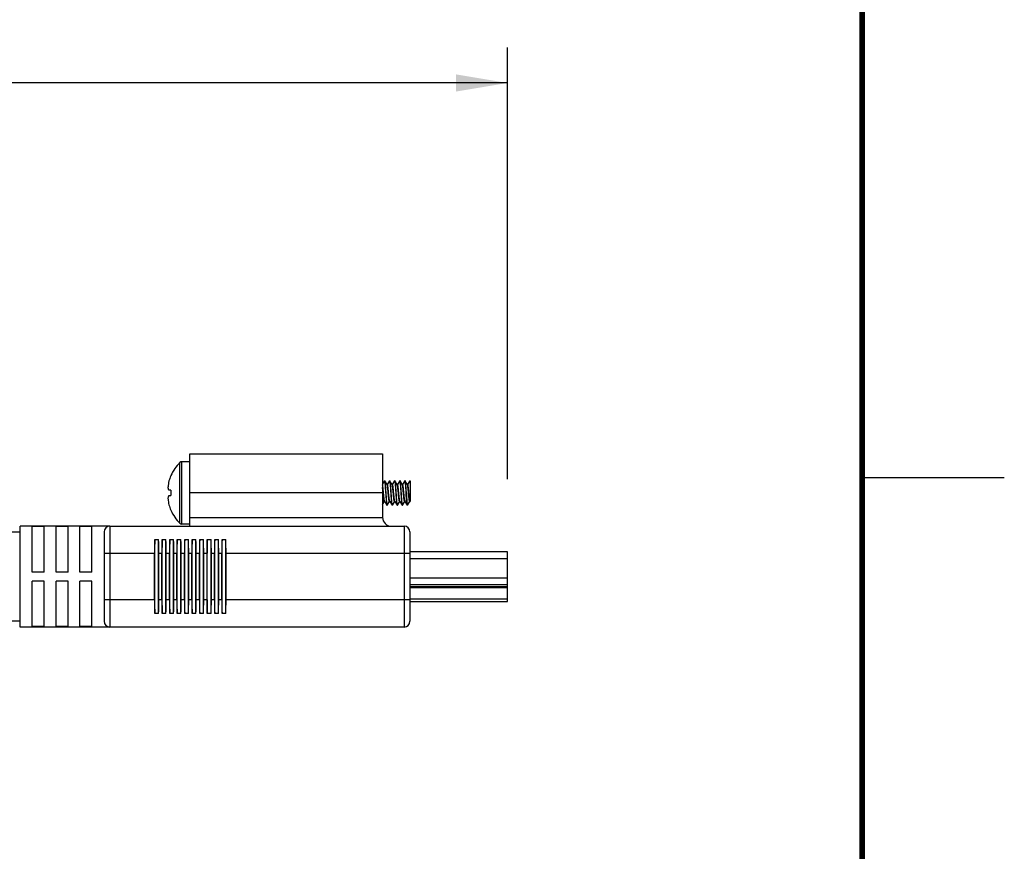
# Model space of a CAD drawing. Header units: inches. Extents: x 0 to 34, y 0 to 22.
# Tile 24 of 25: x 30.5 to 34, y 15.2 to 18.1. Entities that reach past the tile are written whole.
import ezdxf

# ---------------------------------------------------------------- set-up
doc = ezdxf.new("R2010")
doc.units = ezdxf.units.IN
doc.header["$MEASUREMENT"] = 0
doc.layers.add('DIM', color=2, linetype='Continuous')
doc.layers.add('OBJ', color=1, linetype='Continuous')

msp = doc.modelspace()

# ---------------------------------------------------------------- linework, layer by layer
at = {"color": 2, "linetype": 'Continuous'}
msp.add_line((33.5, 16.5), (34, 16.5), dxfattribs=at)
at = {"color": 7, "linetype": 'Continuous', "const_width": 0.02}
msp.add_lwpolyline([(33.5, 0.5), (33.5, 21.5)], dxfattribs=at)
at = {"layer": 'DIM'}
for p, q in [((32.2528, 16.4944), (32.2528, 18.012)), ((32.2528, 17.887), (24.9896, 17.887))]:
    msp.add_line(p, q, dxfattribs=at)
msp.add_solid([(32.0728, 17.917), (32.0728, 17.857), (32.2528, 17.887)], dxfattribs=at)
at = {"layer": 'OBJ'}
for p, q in [((31.1366, 16.3292), (31.1366, 16.5839)), ((31.1366, 16.5839), (31.8141, 16.5839)), ((31.8141, 16.5839), (31.8141, 16.3602)), ((31.1016, 16.3395), (31.1016, 16.5528)), ((31.1086, 16.3366), (31.1086, 16.5556)), ((31.1366, 16.5556), (31.1086, 16.5556)), ((31.0699, 16.507), (31.0697, 16.5071)), ((31.8206, 16.4889), (31.8141, 16.4786)), ((31.8206, 16.4889), (31.8209, 16.4891)), ((31.8209, 16.4891), (31.8215, 16.4891)), ((31.8209, 16.4891), (31.8211, 16.489)), ((31.8211, 16.489), (31.8212, 16.4888)), ((31.8212, 16.4888), (31.8217, 16.4875)), ((31.8218, 16.4889), (31.8215, 16.4891)), ((31.8298, 16.4762), (31.8218, 16.4889)), ((31.8384, 16.4889), (31.8304, 16.4762)), ((31.8384, 16.4889), (31.8387, 16.4891)), ((31.8387, 16.4891), (31.8394, 16.4891)), ((31.8387, 16.4891), (31.8389, 16.489)), ((31.8389, 16.489), (31.8391, 16.4888)), ((31.8391, 16.4888), (31.8394, 16.4881)), ((31.8396, 16.4889), (31.8394, 16.4891)), ((31.8563, 16.4889), (31.8483, 16.4763)), ((31.8563, 16.4889), (31.8566, 16.4891)), ((31.8566, 16.4891), (31.8572, 16.4891)), ((31.8566, 16.4891), (31.8569, 16.4889)), ((31.8569, 16.4889), (31.857, 16.4888)), ((31.8575, 16.4889), (31.8572, 16.4891)), ((31.8656, 16.4762), (31.8575, 16.4889)), ((31.8742, 16.4889), (31.8661, 16.4762)), ((31.8742, 16.4889), (31.8745, 16.4891)), ((31.8745, 16.4891), (31.8751, 16.4891)), ((31.8745, 16.4891), (31.8747, 16.489)), ((31.8747, 16.489), (31.8748, 16.4888)), ((31.8748, 16.4888), (31.8752, 16.4875)), ((31.8754, 16.4889), (31.8751, 16.4891)), ((31.8834, 16.4762), (31.8754, 16.4889)), ((31.892, 16.4889), (31.884, 16.4762)), ((31.892, 16.4889), (31.8923, 16.4891)), ((31.8923, 16.4891), (31.8929, 16.4891)), ((31.8932, 16.4889), (31.8929, 16.4891)), ((31.9099, 16.4889), (31.9018, 16.4762)), ((31.9102, 16.4891), (31.9099, 16.4889)), ((31.9102, 16.4891), (31.9108, 16.4891)), ((31.9104, 16.489), (31.9102, 16.4891)), ((31.9109, 16.4877), (31.9104, 16.489)), ((31.9108, 16.4891), (31.9109, 16.4891)), ((31.9109, 16.4891), (31.9109, 16.4159)), ((31.0697, 16.4556), (31.063, 16.4556)), ((31.0699, 16.4556), (31.0697, 16.4556)), ((31.8141, 16.4461), (31.1366, 16.4461)), ((31.816, 16.4464), (31.8141, 16.4654)), ((31.826, 16.4461), (31.8242, 16.4714)), ((31.8299, 16.4762), (31.8298, 16.4762)), ((31.8299, 16.4762), (31.8299, 16.4762)), ((31.83, 16.4762), (31.8299, 16.4762)), ((31.8304, 16.4762), (31.83, 16.4762)), ((31.8304, 16.4762), (31.8304, 16.4762)), ((31.8414, 16.4714), (31.8432, 16.4461)), ((31.8478, 16.4762), (31.8477, 16.4762)), ((31.8478, 16.4761), (31.8477, 16.4762)), ((31.8656, 16.4762), (31.8656, 16.4762)), ((31.8656, 16.4761), (31.8656, 16.4762)), ((31.8835, 16.4762), (31.8834, 16.4762)), ((31.8835, 16.4761), (31.8834, 16.4762)), ((31.9014, 16.4762), (31.9013, 16.4762)), ((31.9013, 16.4761), (31.9013, 16.4762)), ((31.9023, 16.4765), (31.9019, 16.4763)), ((31.063, 16.4366), (31.0697, 16.4366)), ((31.0697, 16.4366), (31.0699, 16.4367)), ((31.8141, 16.4053), (31.8209, 16.416)), ((31.8209, 16.416), (31.8213, 16.4161)), ((31.8209, 16.4161), (31.8209, 16.4161)), ((31.8209, 16.4161), (31.8209, 16.416)), ((31.8213, 16.4161), (31.8214, 16.4161)), ((31.8214, 16.4161), (31.8215, 16.4161)), ((31.8215, 16.4161), (31.8295, 16.4034)), ((31.8307, 16.4034), (31.8388, 16.4161)), ((31.8388, 16.4161), (31.8389, 16.4161)), ((31.8389, 16.4161), (31.8391, 16.4161)), ((31.8393, 16.4161), (31.8392, 16.4162)), ((31.8393, 16.4161), (31.8474, 16.4034)), ((31.8486, 16.4034), (31.8566, 16.4161)), ((31.8566, 16.4161), (31.8567, 16.4161)), ((31.8567, 16.4161), (31.857, 16.4161)), ((31.8572, 16.4161), (31.8571, 16.4163)), ((31.8572, 16.4161), (31.8652, 16.4034)), ((31.8664, 16.4034), (31.8745, 16.4161)), ((31.8745, 16.4161), (31.8748, 16.4161)), ((31.875, 16.4161), (31.8749, 16.4164)), ((31.875, 16.4161), (31.8831, 16.4034)), ((31.8843, 16.4034), (31.8923, 16.4161)), ((31.8923, 16.4161), (31.8924, 16.4161)), ((31.8923, 16.4161), (31.8923, 16.416)), ((31.8924, 16.4161), (31.8926, 16.4161)), ((31.8929, 16.4161), (31.8926, 16.4166)), ((31.8926, 16.4161), (31.8929, 16.4161)), ((31.8929, 16.4161), (31.9009, 16.4034)), ((31.9021, 16.4034), (31.9102, 16.4161)), ((31.9102, 16.4161), (31.9098, 16.4158)), ((31.9102, 16.4161), (31.9105, 16.4161)), ((31.9102, 16.4161), (31.9102, 16.4161)), ((31.9107, 16.4162), (31.9103, 16.4171)), ((31.9105, 16.4161), (31.9107, 16.4161)), ((31.9108, 16.4161), (31.9107, 16.4161)), ((31.9107, 16.4161), (31.9107, 16.4161)), ((31.9108, 16.4161), (31.9109, 16.4159)), ((31.0697, 16.3851), (31.0699, 16.3853)), ((31.8295, 16.4034), (31.8298, 16.4031)), ((31.8301, 16.4035), (31.8296, 16.4048)), ((31.8298, 16.4031), (31.8304, 16.4031)), ((31.8302, 16.4033), (31.8301, 16.4035)), ((31.8304, 16.4031), (31.8302, 16.4033)), ((31.8307, 16.4034), (31.8304, 16.4031)), ((31.8474, 16.4034), (31.8477, 16.4031)), ((31.8479, 16.4035), (31.8475, 16.4047)), ((31.8477, 16.4031), (31.8483, 16.4031)), ((31.848, 16.4033), (31.8479, 16.4035)), ((31.8483, 16.4031), (31.848, 16.4033)), ((31.8486, 16.4034), (31.8483, 16.4031)), ((31.8652, 16.4034), (31.8655, 16.4031)), ((31.8658, 16.4035), (31.8653, 16.4048)), ((31.8655, 16.4031), (31.8661, 16.4031)), ((31.8659, 16.4033), (31.8658, 16.4035)), ((31.8661, 16.4031), (31.8659, 16.4033)), ((31.8664, 16.4034), (31.8661, 16.4031)), ((31.8831, 16.4034), (31.8834, 16.4031)), ((31.8836, 16.4035), (31.8832, 16.4048)), ((31.8834, 16.4031), (31.884, 16.4031)), ((31.8837, 16.4033), (31.8836, 16.4035)), ((31.884, 16.4031), (31.8837, 16.4033)), ((31.8843, 16.4034), (31.884, 16.4031)), ((31.9012, 16.4031), (31.9009, 16.4034)), ((31.9012, 16.4031), (31.9019, 16.4031)), ((31.9015, 16.4035), (31.9015, 16.4034)), ((31.9015, 16.4034), (31.9019, 16.4031)), ((31.9019, 16.4031), (31.9021, 16.4034)), ((31.1366, 16.3602), (31.8141, 16.3602)), ((30.5401, 16.3086), (29.0401, 16.3086)), ((30.5401, 15.9749), (30.5401, 16.3292)), ((30.8554, 16.3292), (30.5401, 16.3292)), ((30.5821, 16.1681), (30.5821, 16.328)), ((30.6241, 16.328), (30.5821, 16.328)), ((30.6241, 16.1681), (30.6241, 16.328)), ((30.6661, 16.1681), (30.6661, 16.328)), ((30.7081, 16.328), (30.6661, 16.328)), ((30.7081, 16.1681), (30.7081, 16.328)), ((30.7501, 16.1681), (30.7501, 16.328)), ((30.7921, 16.328), (30.7501, 16.328)), ((30.7921, 16.1681), (30.7921, 16.328)), ((30.8354, 16.3092), (30.8354, 15.9949)), ((30.8554, 16.3292), (30.8554, 15.9749)), ((30.8554, 16.3292), (31.8902, 16.3292)), ((31.1366, 16.3366), (31.1086, 16.3366)), ((31.8902, 16.3292), (31.8902, 15.9749)), ((31.9102, 16.3092), (31.9102, 15.9949)), ((31.0133, 16.0219), (31.0133, 16.2822)), ((31.0133, 16.2822), (31.0264, 16.2822)), ((31.0264, 16.0219), (31.0264, 16.2822)), ((31.0395, 16.0219), (31.0395, 16.2822)), ((31.0395, 16.2822), (31.0526, 16.2822)), ((31.0526, 16.0219), (31.0526, 16.2822)), ((31.0663, 16.0219), (31.0663, 16.2822)), ((31.0663, 16.2822), (31.0793, 16.2822)), ((31.0793, 16.0219), (31.0793, 16.2822)), ((31.0921, 16.0219), (31.0921, 16.2822)), ((31.0921, 16.2822), (31.1052, 16.2822)), ((31.1052, 16.0219), (31.1052, 16.2822)), ((31.1184, 16.0219), (31.1184, 16.2822)), ((31.1184, 16.2822), (31.1314, 16.2822)), ((31.1314, 16.0219), (31.1314, 16.2822)), ((31.1447, 16.0219), (31.1447, 16.2822)), ((31.1447, 16.2822), (31.1577, 16.2822)), ((31.1577, 16.0219), (31.1577, 16.2822)), ((31.171, 16.0219), (31.171, 16.2822)), ((31.171, 16.2822), (31.1841, 16.2822)), ((31.1841, 16.0219), (31.1841, 16.2822)), ((31.1979, 16.0219), (31.1979, 16.2822)), ((31.1979, 16.2822), (31.2109, 16.2822)), ((31.2109, 16.0219), (31.2109, 16.2822)), ((31.2238, 16.0219), (31.2238, 16.2822)), ((31.2238, 16.2822), (31.2368, 16.2822)), ((31.2368, 16.0219), (31.2368, 16.2822)), ((31.2496, 16.0219), (31.2496, 16.2822)), ((31.2496, 16.2822), (31.2627, 16.2822)), ((31.2627, 16.0219), (31.2627, 16.2822)), ((32.2528, 16.2396), (31.9102, 16.2396)), ((32.2528, 16.0645), (32.2528, 16.2396)), ((30.8354, 16.2342), (31.0122, 16.2342)), ((31.0122, 16.0699), (31.0122, 16.2342)), ((31.0275, 16.0699), (31.0275, 16.2342)), ((31.0275, 16.2342), (31.0384, 16.2342)), ((31.0384, 16.0699), (31.0384, 16.2342)), ((31.0537, 16.0699), (31.0537, 16.2342)), ((31.0537, 16.2342), (31.0651, 16.2342)), ((31.0651, 16.0699), (31.0651, 16.2342)), ((31.0805, 16.0699), (31.0805, 16.2342)), ((31.0805, 16.2342), (31.091, 16.2342)), ((31.091, 16.0699), (31.091, 16.2342)), ((31.1063, 16.0699), (31.1063, 16.2342)), ((31.1063, 16.2342), (31.1172, 16.2342)), ((31.1172, 16.0699), (31.1172, 16.2342)), ((31.1325, 16.0699), (31.1325, 16.2342)), ((31.1325, 16.2342), (31.1435, 16.2342)), ((31.1435, 16.0699), (31.1435, 16.2342)), ((31.1589, 16.0699), (31.1589, 16.2342)), ((31.1589, 16.2342), (31.1699, 16.2342)), ((31.1699, 16.0699), (31.1699, 16.2342)), ((31.1852, 16.0699), (31.1852, 16.2342)), ((31.1852, 16.2342), (31.1968, 16.2342)), ((31.1968, 16.0699), (31.1968, 16.2342)), ((31.2121, 16.0699), (31.2121, 16.2342)), ((31.2121, 16.2342), (31.2226, 16.2342)), ((31.2226, 16.0699), (31.2226, 16.2342)), ((31.238, 16.0699), (31.238, 16.2342)), ((31.238, 16.2342), (31.2485, 16.2342)), ((31.2485, 16.0699), (31.2485, 16.2342)), ((31.2638, 16.0699), (31.2638, 16.2342)), ((31.2638, 16.2342), (31.9102, 16.2342)), ((31.9102, 16.216), (32.2528, 16.216)), ((30.6241, 16.1681), (30.5821, 16.1681)), ((30.7081, 16.1681), (30.6661, 16.1681)), ((30.7921, 16.1681), (30.7501, 16.1681)), ((30.5821, 15.9761), (30.5821, 16.1361)), ((30.6241, 16.1361), (30.5821, 16.1361)), ((30.6241, 15.9761), (30.6241, 16.1361)), ((30.6661, 15.9761), (30.6661, 16.1361)), ((30.7081, 16.1361), (30.6661, 16.1361)), ((30.7081, 15.9761), (30.7081, 16.1361)), ((30.7501, 15.9761), (30.7501, 16.1361)), ((30.7921, 16.1361), (30.7501, 16.1361)), ((30.7921, 15.9761), (30.7921, 16.1361)), ((32.2528, 16.1468), (31.9102, 16.1468)), ((31.9102, 16.1242), (32.2528, 16.1242)), ((32.2528, 16.1163), (31.9102, 16.1163)), ((31.9102, 16.1139), (32.2528, 16.1139)), ((31.0122, 16.0699), (30.8354, 16.0699)), ((31.0384, 16.0699), (31.0275, 16.0699)), ((31.0651, 16.0699), (31.0537, 16.0699)), ((31.091, 16.0699), (31.0805, 16.0699)), ((31.1172, 16.0699), (31.1063, 16.0699)), ((31.1435, 16.0699), (31.1325, 16.0699)), ((31.1699, 16.0699), (31.1589, 16.0699)), ((31.1968, 16.0699), (31.1852, 16.0699)), ((31.2226, 16.0699), (31.2121, 16.0699)), ((31.2485, 16.0699), (31.238, 16.0699)), ((31.9102, 16.0699), (31.2638, 16.0699)), ((32.2528, 16.0726), (31.9102, 16.0726)), ((31.9102, 16.0645), (32.2528, 16.0645)), ((30.5401, 15.9956), (29.0401, 15.9956)), ((31.0264, 16.0219), (31.0133, 16.0219)), ((31.0526, 16.0219), (31.0395, 16.0219)), ((31.0793, 16.0219), (31.0663, 16.0219)), ((31.1052, 16.0219), (31.0921, 16.0219)), ((31.1314, 16.0219), (31.1184, 16.0219)), ((31.1577, 16.0219), (31.1447, 16.0219)), ((31.1841, 16.0219), (31.171, 16.0219)), ((31.2109, 16.0219), (31.1979, 16.0219)), ((31.2368, 16.0219), (31.2238, 16.0219)), ((31.2627, 16.0219), (31.2496, 16.0219)), ((30.8554, 15.9749), (30.5401, 15.9749)), ((30.6241, 15.9761), (30.5821, 15.9761)), ((30.7081, 15.9761), (30.6661, 15.9761)), ((30.7921, 15.9761), (30.7501, 15.9761)), ((31.8902, 15.9749), (30.8554, 15.9749))]:
    msp.add_line(p, q, dxfattribs=at)
for points in [[(31.8477, 16.4762), (31.8425, 16.4845), (31.8396, 16.4889)], [(31.9013, 16.4762), (31.896, 16.4845), (31.8932, 16.4889)], [(31.8483, 16.4763), (31.8483, 16.4762), (31.8478, 16.4762)], [(31.8661, 16.4763), (31.8661, 16.4762), (31.8656, 16.4762)], [(31.884, 16.4762), (31.884, 16.4762), (31.8835, 16.4762)], [(31.9019, 16.4763), (31.9018, 16.4762), (31.9014, 16.4762)], [(31.8391, 16.4161), (31.8393, 16.4161), (31.8393, 16.4161)], [(31.857, 16.4161), (31.8572, 16.4161), (31.8572, 16.4161)], [(31.8748, 16.4161), (31.875, 16.4161), (31.875, 16.4161)]]:
    msp.add_lwpolyline(points, dxfattribs=at)
for centre, radius, start, end in [((31.2055, 16.4461), 0.1489, 134.2298, 155.7812), ((31.1086, 16.5456), 0.01, 90, 134.2298), ((31.17, 16.4607), 0.1105, 165.6044, 176.4328), ((31.2055, 16.4461), 0.1486, 156.0708, 163.5774), ((31.2063, 16.4461), 0.1493, 155.949, 156.1993), ((31.2395, 16.4461), 0.1698, 176.8012, 183.1988), ((31.8318, 16.4753), 0.00164, 146.0958, 147.5949), ((31.8456, 16.4749), 0.00246, 28.2557, 28.9307), ((31.8495, 16.4754), 0.00153, 144.7968, 147.6602), ((31.8634, 16.4749), 0.00252, 28.0604, 28.6961), ((31.8674, 16.4754), 0.00156, 145.1372, 147.6448), ((31.8812, 16.4748), 0.00262, 27.6592, 28.2654), ((31.8853, 16.4754), 0.00157, 145.3615, 147.6487), ((31.8993, 16.475), 0.00235, 28.7024, 29.3752), ((31.17, 16.4316), 0.1105, 183.5672, 194.3956), ((31.8232, 16.4172), 0.0021, 208.7163, 211.3111), ((31.823, 16.4171), 0.00182, 211.3283, 212.4253), ((31.9129, 16.4174), 0.00248, 207.7875, 209.1141), ((31.9125, 16.4172), 0.00205, 209.046, 211.6884), ((31.2055, 16.4461), 0.1486, 196.4226, 203.9292), ((31.2063, 16.4461), 0.1493, 203.8007, 204.051), ((31.2055, 16.4461), 0.1489, 204.2188, 225.7702), ((31.8451, 16.3602), 0.031, 180, 270), ((30.8554, 16.3092), 0.02, 90, 180), ((31.1086, 16.3466), 0.01, 225.7702, 270), ((31.8902, 16.3092), 0.02, 0, 90), ((30.8554, 15.9949), 0.02, 180, 270), ((31.8902, 15.9949), 0.02, 270, 0)]:
    msp.add_arc(centre, radius, start, end, dxfattribs=at)
for centre, start_param, end_param in [((31.0205, 16.2342), 1.041491, 1.570796), ((31.0192, 16.2342), -1.570796, -1.041491), ((31.0467, 16.2342), 1.041491, 1.570796), ((31.0454, 16.2342), -1.570796, -1.041491), ((31.0734, 16.2342), 1.041491, 1.570796), ((31.0721, 16.2342), -1.570796, -1.041491), ((31.0993, 16.2342), 1.041491, 1.570796), ((31.098, 16.2342), -1.570796, -1.041491), ((31.1255, 16.2342), 1.041491, 1.570796), ((31.1242, 16.2342), -1.570796, -1.041491), ((31.1519, 16.2342), 1.041491, 1.570796), ((31.1506, 16.2342), -1.570796, -1.041491), ((31.1782, 16.2342), 1.041491, 1.570796), ((31.1769, 16.2342), -1.570796, -1.041491), ((31.2051, 16.2342), 1.041491, 1.570796), ((31.2038, 16.2342), -1.570796, -1.041491), ((31.2309, 16.2342), 1.041491, 1.570796), ((31.2296, 16.2342), -1.570796, -1.041491), ((31.2568, 16.2342), 1.041491, 1.570796), ((31.2555, 16.2342), -1.570796, -1.041491), ((31.0205, 16.0699), -4.712389, -4.183083), ((31.0192, 16.0699), -2.100102, -1.570796), ((31.0467, 16.0699), -4.712389, -4.183083), ((31.0454, 16.0699), -2.100102, -1.570796), ((31.0734, 16.0699), -4.712389, -4.183083), ((31.0721, 16.0699), -2.100102, -1.570796), ((31.0993, 16.0699), -4.712389, -4.183083), ((31.098, 16.0699), -2.100102, -1.570796), ((31.1255, 16.0699), -4.712389, -4.183083), ((31.1242, 16.0699), -2.100102, -1.570796), ((31.1519, 16.0699), 1.570796, 2.100102), ((31.1506, 16.0699), -2.100102, -1.570796), ((31.1782, 16.0699), 1.570796, 2.100102), ((31.1769, 16.0699), -2.100102, -1.570796), ((31.2051, 16.0699), 1.570796, 2.100102), ((31.2038, 16.0699), -2.100102, -1.570796), ((31.2309, 16.0699), 1.570796, 2.100102), ((31.2296, 16.0699), -2.100102, -1.570796), ((31.2568, 16.0699), 1.570796, 2.100102), ((31.2555, 16.0699), -2.100102, -1.570796)]:
    msp.add_ellipse(centre, major_axis=(0, 0.095), ratio=0.087489, start_param=start_param, end_param=end_param, dxfattribs=at)
for points, knots in [([(31.8217, 16.4875), (31.8218, 16.4872), (31.8219, 16.4863), (31.8221, 16.485), (31.8224, 16.4834), (31.8226, 16.4816), (31.8228, 16.4795), (31.8231, 16.4763), (31.8235, 16.4719), (31.824, 16.466), (31.8244, 16.4597), (31.8249, 16.453), (31.8252, 16.4485), (31.8253, 16.4461)], [0, 0, 0, 0, 0.026649, 0.059526, 0.098464, 0.143229, 0.193542, 0.24909, 0.374422, 0.516005, 0.67016, 0.832921, 1, 1, 1, 1]), ([(31.8242, 16.4714), (31.8241, 16.4726), (31.8239, 16.4748), (31.8236, 16.478), (31.8233, 16.4808), (31.823, 16.4833), (31.8228, 16.485), (31.8225, 16.4863), (31.8224, 16.487), (31.8223, 16.4876), (31.8221, 16.4882), (31.822, 16.4885), (31.8219, 16.4888), (31.8218, 16.4889), (31.8218, 16.4889)], [0, 0, 0, 0, 0.198267, 0.378946, 0.539861, 0.679371, 0.79606, 0.845462, 0.888746, 0.925845, 0.956713, 0.98137, 0.99142, 1, 1, 1, 1]), ([(31.8394, 16.4881), (31.8394, 16.488), (31.8395, 16.4876), (31.8396, 16.4871), (31.8398, 16.4865), (31.8399, 16.4855), (31.8402, 16.484), (31.8404, 16.482), (31.8407, 16.4797), (31.841, 16.4762), (31.8413, 16.4734), (31.8414, 16.4714)], [0, 0, 0, 0, 0.028569, 0.062033, 0.100363, 0.143515, 0.244009, 0.362759, 0.498872, 0.651303, 1, 1, 1, 1]), ([(31.8438, 16.4461), (31.8436, 16.4488), (31.8433, 16.4539), (31.8428, 16.4614), (31.8424, 16.4673), (31.842, 16.4718), (31.8417, 16.4748), (31.8415, 16.4776), (31.8412, 16.4802), (31.841, 16.4824), (31.8407, 16.4844), (31.8405, 16.4858), (31.8403, 16.4867), (31.8402, 16.4873), (31.8401, 16.4879), (31.8399, 16.4883), (31.8398, 16.4886), (31.8397, 16.4888), (31.8396, 16.4889)], [0, 0, 0, 0, 0.182478, 0.358873, 0.523307, 0.599308, 0.670314, 0.735728, 0.795021, 0.847699, 0.893347, 0.931599, 0.947868, 0.962197, 0.974564, 0.98497, 0.993431, 1, 1, 1, 1]), ([(31.857, 16.4888), (31.857, 16.4887), (31.8571, 16.4885), (31.8572, 16.4881), (31.8574, 16.4877), (31.8575, 16.4871), (31.8576, 16.4865), (31.8578, 16.4855), (31.858, 16.484), (31.8583, 16.4821), (31.8585, 16.4798), (31.8588, 16.4773), (31.859, 16.4745), (31.8593, 16.4715), (31.8596, 16.4671), (31.8601, 16.4612), (31.8606, 16.4538), (31.8609, 16.4487), (31.8611, 16.4461)], [0, 0, 0, 0, 0.007319, 0.016512, 0.027608, 0.040618, 0.055533, 0.07233, 0.111462, 0.157747, 0.210822, 0.270281, 0.335642, 0.406388, 0.481944, 0.645014, 0.819586, 1, 1, 1, 1]), ([(31.8617, 16.4461), (31.8615, 16.4488), (31.8612, 16.4539), (31.8606, 16.4614), (31.8602, 16.4673), (31.8599, 16.4718), (31.8596, 16.4748), (31.8593, 16.4776), (31.8591, 16.4802), (31.8588, 16.4824), (31.8586, 16.4844), (31.8583, 16.4858), (31.8582, 16.4867), (31.858, 16.4873), (31.8579, 16.4879), (31.8578, 16.4883), (31.8577, 16.4886), (31.8576, 16.4888), (31.8575, 16.4889)], [0, 0, 0, 0, 0.182475, 0.358867, 0.523299, 0.5993, 0.670304, 0.735718, 0.795011, 0.84769, 0.89334, 0.931595, 0.947866, 0.962195, 0.974564, 0.98497, 0.993431, 1, 1, 1, 1]), ([(31.8752, 16.4875), (31.8753, 16.4871), (31.8755, 16.4863), (31.8757, 16.485), (31.8759, 16.4834), (31.8762, 16.4815), (31.8764, 16.4795), (31.8767, 16.4763), (31.8771, 16.4718), (31.8776, 16.466), (31.878, 16.4597), (31.8785, 16.453), (31.8788, 16.4485), (31.8789, 16.4461)], [0, 0, 0, 0, 0.026748, 0.059708, 0.098714, 0.143531, 0.19388, 0.249449, 0.374786, 0.516326, 0.670398, 0.833046, 1, 1, 1, 1]), ([(31.8795, 16.4461), (31.8794, 16.4488), (31.879, 16.4539), (31.8785, 16.4614), (31.8781, 16.4673), (31.8777, 16.4718), (31.8775, 16.4748), (31.8772, 16.4776), (31.8769, 16.4802), (31.8767, 16.4824), (31.8764, 16.4844), (31.8762, 16.4858), (31.876, 16.4867), (31.8759, 16.4873), (31.8758, 16.4879), (31.8756, 16.4883), (31.8755, 16.4886), (31.8754, 16.4888), (31.8754, 16.4889)], [0, 0, 0, 0, 0.182478, 0.358868, 0.52331, 0.599313, 0.670317, 0.735733, 0.795022, 0.847702, 0.893346, 0.931603, 0.947871, 0.962196, 0.974567, 0.984975, 0.993434, 1, 1, 1, 1]), ([(31.8923, 16.4891), (31.8923, 16.4891), (31.8924, 16.4891), (31.8925, 16.4891), (31.8925, 16.489), (31.8926, 16.4889), (31.8927, 16.4888), (31.8928, 16.4886), (31.8928, 16.4884), (31.8929, 16.4883)], [0, 0, 0, 0, 0.067709, 0.144078, 0.235316, 0.345088, 0.47547, 0.627663, 1, 1, 1, 1]), ([(31.8929, 16.4883), (31.8929, 16.4882), (31.893, 16.4879), (31.8931, 16.4874), (31.8932, 16.4868), (31.8934, 16.486), (31.8936, 16.4847), (31.8939, 16.4829), (31.8941, 16.4809), (31.8944, 16.4786), (31.8946, 16.4761), (31.8949, 16.4723), (31.8953, 16.4671), (31.8958, 16.4605), (31.8963, 16.4534), (31.8966, 16.4486), (31.8968, 16.4461)], [0, 0, 0, 0, 0.009917, 0.02158, 0.034986, 0.050121, 0.085506, 0.127512, 0.175863, 0.230214, 0.290184, 0.355335, 0.499267, 0.657825, 0.826377, 1, 1, 1, 1]), ([(31.8974, 16.4461), (31.8972, 16.4488), (31.8969, 16.4539), (31.8964, 16.4614), (31.8959, 16.4673), (31.8956, 16.4718), (31.8953, 16.4748), (31.8951, 16.4776), (31.8948, 16.4802), (31.8945, 16.4824), (31.8943, 16.4844), (31.8941, 16.4858), (31.8939, 16.4867), (31.8938, 16.4873), (31.8936, 16.4879), (31.8935, 16.4883), (31.8934, 16.4886), (31.8933, 16.4888), (31.8932, 16.4889)], [0, 0, 0, 0, 0.182476, 0.358869, 0.523307, 0.59931, 0.670315, 0.735729, 0.795022, 0.847699, 0.893347, 0.931599, 0.947868, 0.962197, 0.974564, 0.98497, 0.993431, 1, 1, 1, 1]), ([(31.063, 16.4556), (31.0625, 16.4566), (31.0618, 16.4586), (31.0608, 16.4615), (31.0601, 16.4645), (31.0598, 16.4665), (31.0597, 16.4675)], [0, 0, 0, 0, 0.256387, 0.507801, 0.755294, 1, 1, 1, 1]), ([(31.8214, 16.4162), (31.8214, 16.4163), (31.8213, 16.4164), (31.8212, 16.4167), (31.821, 16.4171), (31.8209, 16.4176), (31.8207, 16.4184), (31.8205, 16.4194), (31.8202, 16.4207), (31.82, 16.4221), (31.8198, 16.4236), (31.8195, 16.426), (31.8191, 16.4293), (31.8186, 16.4335), (31.8182, 16.438), (31.8177, 16.4428), (31.8173, 16.4476), (31.8168, 16.4524), (31.8164, 16.4571), (31.8159, 16.4614), (31.8155, 16.4654), (31.8151, 16.4684), (31.8148, 16.4705), (31.8146, 16.4719), (31.8143, 16.4731), (31.8142, 16.4738), (31.8141, 16.4742)], [0, 0, 0, 0, 0.004425, 0.009599, 0.015534, 0.022234, 0.03792, 0.056603, 0.078187, 0.102557, 0.129559, 0.159034, 0.22464, 0.297724, 0.376422, 0.458725, 0.542525, 0.625679, 0.706054, 0.781595, 0.850378, 0.91066, 0.937131, 0.960936, 0.98193, 1, 1, 1, 1]), ([(31.82, 16.4162), (31.82, 16.4162), (31.8199, 16.4164), (31.8198, 16.4167), (31.8196, 16.4171), (31.8195, 16.4177), (31.8193, 16.4186), (31.819, 16.4198), (31.8188, 16.4212), (31.8185, 16.4228), (31.8183, 16.4246), (31.8179, 16.4274), (31.8175, 16.4311), (31.817, 16.4359), (31.8165, 16.4411), (31.8162, 16.4446), (31.816, 16.4464)], [0, 0, 0, 0, 0.009071, 0.019874, 0.032439, 0.046775, 0.080736, 0.121602, 0.169118, 0.222954, 0.282709, 0.347945, 0.492814, 0.65313, 0.823952, 1, 1, 1, 1]), ([(31.8253, 16.4461), (31.8255, 16.4435), (31.8259, 16.4384), (31.8264, 16.4309), (31.8268, 16.4249), (31.8272, 16.4205), (31.8274, 16.4175), (31.8277, 16.4147), (31.8279, 16.4121), (31.8282, 16.4099), (31.8285, 16.4079), (31.8287, 16.4065), (31.8289, 16.4055), (31.829, 16.4049), (31.8291, 16.4044), (31.8292, 16.404), (31.8294, 16.4037), (31.8295, 16.4035), (31.8295, 16.4034)], [0, 0, 0, 0, 0.182477, 0.358873, 0.523306, 0.599308, 0.670313, 0.735727, 0.795021, 0.847699, 0.893348, 0.9316, 0.947869, 0.962197, 0.974565, 0.98497, 0.993432, 1, 1, 1, 1]), ([(31.8296, 16.4048), (31.8295, 16.4051), (31.8294, 16.4059), (31.8292, 16.4073), (31.8289, 16.4089), (31.8287, 16.4107), (31.8285, 16.4128), (31.8282, 16.416), (31.8278, 16.4204), (31.8273, 16.4263), (31.8269, 16.4326), (31.8264, 16.4393), (31.8261, 16.4438), (31.826, 16.4461)], [0, 0, 0, 0, 0.026681, 0.059583, 0.098541, 0.14332, 0.193644, 0.249198, 0.374533, 0.516108, 0.670241, 0.832963, 1, 1, 1, 1]), ([(31.8321, 16.464), (31.832, 16.4648), (31.8318, 16.4663), (31.8316, 16.4684), (31.8313, 16.4703), (31.831, 16.472), (31.8308, 16.4733), (31.8306, 16.4741), (31.8304, 16.4747), (31.8303, 16.4752), (31.8301, 16.4756), (31.83, 16.4759), (31.8299, 16.4761), (31.8299, 16.4762)], [0, 0, 0, 0, 0.189541, 0.363549, 0.520069, 0.657691, 0.775232, 0.826177, 0.871773, 0.911942, 0.946664, 0.975978, 1, 1, 1, 1]), ([(31.8335, 16.464), (31.8334, 16.4651), (31.8332, 16.4666), (31.8329, 16.4686), (31.8327, 16.4699), (31.8325, 16.4711), (31.8323, 16.4722), (31.8322, 16.4732), (31.832, 16.4741), (31.8318, 16.4748), (31.8316, 16.4753), (31.8315, 16.4757), (31.8314, 16.4759), (31.8313, 16.4761), (31.8312, 16.4763), (31.8311, 16.4764), (31.831, 16.4765), (31.8309, 16.4765), (31.8308, 16.4765), (31.8307, 16.4765), (31.8306, 16.4765), (31.8305, 16.4764), (31.8304, 16.4763), (31.8304, 16.4762)], [0, 0, 0, 0, 0.234887, 0.342125, 0.441786, 0.533462, 0.616788, 0.691423, 0.757098, 0.813581, 0.860712, 0.880775, 0.898524, 0.913998, 0.927271, 0.93847, 0.947835, 0.955775, 0.962952, 0.970242, 0.978489, 0.988291, 1, 1, 1, 1]), ([(31.8378, 16.4162), (31.8378, 16.4164), (31.8376, 16.4167), (31.8375, 16.4172), (31.8373, 16.4178), (31.8371, 16.4186), (31.8369, 16.4194), (31.8367, 16.4208), (31.8364, 16.4227), (31.836, 16.4253), (31.8357, 16.4282), (31.8353, 16.4314), (31.835, 16.4349), (31.8346, 16.4385), (31.8341, 16.4435), (31.8335, 16.4498), (31.833, 16.456), (31.8325, 16.4607), (31.8322, 16.4629), (31.8321, 16.464)], [0, 0, 0, 0, 0.009055, 0.020382, 0.033998, 0.049892, 0.068018, 0.088317, 0.135154, 0.189711, 0.251157, 0.318534, 0.390787, 0.46678, 0.54531, 0.705008, 0.859808, 0.932335, 1, 1, 1, 1]), ([(31.8392, 16.4162), (31.8392, 16.4164), (31.839, 16.4167), (31.8389, 16.4172), (31.8387, 16.4178), (31.8385, 16.4186), (31.8383, 16.4194), (31.8381, 16.4208), (31.8378, 16.4227), (31.8374, 16.4253), (31.8371, 16.4282), (31.8367, 16.4314), (31.8364, 16.4349), (31.836, 16.4385), (31.8355, 16.4435), (31.8349, 16.4498), (31.8343, 16.456), (31.8339, 16.4607), (31.8336, 16.4629), (31.8335, 16.464)], [0, 0, 0, 0, 0.009055, 0.020382, 0.033998, 0.049892, 0.068018, 0.088317, 0.135154, 0.189711, 0.251157, 0.318534, 0.390787, 0.46678, 0.54531, 0.705008, 0.859808, 0.932335, 1, 1, 1, 1]), ([(31.8432, 16.4461), (31.8434, 16.4435), (31.8437, 16.4384), (31.8442, 16.4309), (31.8447, 16.4249), (31.845, 16.4205), (31.8453, 16.4175), (31.8455, 16.4147), (31.8458, 16.4121), (31.8461, 16.4099), (31.8463, 16.4079), (31.8465, 16.4065), (31.8467, 16.4055), (31.8468, 16.4049), (31.847, 16.4044), (31.8471, 16.404), (31.8472, 16.4037), (31.8473, 16.4035), (31.8474, 16.4034)], [0, 0, 0, 0, 0.182475, 0.358869, 0.523308, 0.599311, 0.670316, 0.73573, 0.795022, 0.847699, 0.893347, 0.931599, 0.947868, 0.962197, 0.974565, 0.98497, 0.993431, 1, 1, 1, 1]), ([(31.8475, 16.4047), (31.8474, 16.4051), (31.8472, 16.4059), (31.847, 16.4072), (31.8468, 16.4088), (31.8466, 16.4107), (31.8463, 16.4128), (31.846, 16.4159), (31.8456, 16.4204), (31.8452, 16.4262), (31.8447, 16.4326), (31.8443, 16.4393), (31.844, 16.4438), (31.8438, 16.4461)], [0, 0, 0, 0, 0.026472, 0.059197, 0.098011, 0.142677, 0.192921, 0.248425, 0.373751, 0.515423, 0.669737, 0.832699, 1, 1, 1, 1]), ([(31.8557, 16.4163), (31.8556, 16.4164), (31.8555, 16.4166), (31.8554, 16.4169), (31.8553, 16.4173), (31.8551, 16.418), (31.8549, 16.4189), (31.8547, 16.4201), (31.8544, 16.4216), (31.8542, 16.4232), (31.8539, 16.425), (31.8536, 16.4277), (31.8532, 16.4314), (31.8527, 16.4362), (31.8522, 16.4412), (31.8517, 16.4464), (31.8512, 16.4516), (31.8507, 16.4566), (31.8503, 16.4613), (31.8498, 16.465), (31.8495, 16.4677), (31.8493, 16.4694), (31.849, 16.471), (31.8488, 16.4724), (31.8485, 16.4736), (31.8483, 16.4745), (31.8482, 16.4751), (31.848, 16.4755), (31.8479, 16.4758), (31.8478, 16.476), (31.8478, 16.4761)], [0, 0, 0, 0, 0.005047, 0.010947, 0.017707, 0.025326, 0.043123, 0.064246, 0.088563, 0.115912, 0.146094, 0.178896, 0.25137, 0.331204, 0.416031, 0.50333, 0.590505, 0.674962, 0.754193, 0.825851, 0.85817, 0.887829, 0.914611, 0.938334, 0.958829, 0.97598, 0.983273, 0.989703, 0.995275, 1, 1, 1, 1]), ([(31.8571, 16.4163), (31.857, 16.4164), (31.8569, 16.4166), (31.8568, 16.417), (31.8566, 16.4175), (31.8564, 16.4182), (31.8562, 16.4193), (31.8559, 16.4208), (31.8557, 16.4225), (31.8554, 16.4244), (31.8551, 16.4265), (31.8548, 16.4297), (31.8543, 16.434), (31.8538, 16.4395), (31.8532, 16.4452), (31.8527, 16.451), (31.8522, 16.4557), (31.8519, 16.4594), (31.8516, 16.4619), (31.8513, 16.4643), (31.851, 16.4666), (31.8508, 16.4686), (31.8505, 16.4705), (31.8502, 16.4721), (31.85, 16.4733), (31.8498, 16.4741), (31.8497, 16.4747), (31.8495, 16.4751), (31.8494, 16.4755), (31.8493, 16.4759), (31.8491, 16.4761), (31.849, 16.4763), (31.8489, 16.4764), (31.8488, 16.4765), (31.8487, 16.4765), (31.8486, 16.4765), (31.8486, 16.4765), (31.8485, 16.4765), (31.8484, 16.4764), (31.8483, 16.4763), (31.8483, 16.4763)], [0, 0, 0, 0, 0.005549, 0.012132, 0.019756, 0.028419, 0.048823, 0.073201, 0.101364, 0.133064, 0.168023, 0.205927, 0.289165, 0.379747, 0.474354, 0.569519, 0.661749, 0.7057, 0.747665, 0.787263, 0.82413, 0.857937, 0.888376, 0.915186, 0.938134, 0.948105, 0.957051, 0.964958, 0.971821, 0.977647, 0.982457, 0.9863, 0.987892, 0.989294, 0.991675, 0.992787, 0.993936, 0.995187, 0.996594, 1, 1, 1, 1]), ([(31.8611, 16.4461), (31.8612, 16.4435), (31.8616, 16.4384), (31.8621, 16.4309), (31.8625, 16.4249), (31.8629, 16.4205), (31.8631, 16.4175), (31.8634, 16.4147), (31.8637, 16.4121), (31.8639, 16.4099), (31.8642, 16.4079), (31.8644, 16.4065), (31.8646, 16.4055), (31.8647, 16.4049), (31.8648, 16.4044), (31.865, 16.404), (31.8651, 16.4037), (31.8652, 16.4035), (31.8652, 16.4034)], [0, 0, 0, 0, 0.182473, 0.358871, 0.523311, 0.599314, 0.670319, 0.735731, 0.795022, 0.847699, 0.893345, 0.931598, 0.947867, 0.962196, 0.974565, 0.98497, 0.993431, 1, 1, 1, 1]), ([(31.8653, 16.4048), (31.8653, 16.4052), (31.8651, 16.406), (31.8649, 16.4073), (31.8646, 16.4089), (31.8644, 16.4108), (31.8642, 16.4128), (31.8639, 16.416), (31.8635, 16.4205), (31.863, 16.4263), (31.8626, 16.4326), (31.8621, 16.4393), (31.8618, 16.4438), (31.8617, 16.4461)], [0, 0, 0, 0, 0.026753, 0.059718, 0.098727, 0.143546, 0.193898, 0.249468, 0.374805, 0.516343, 0.67041, 0.833052, 1, 1, 1, 1]), ([(31.8745, 16.4161), (31.8744, 16.416), (31.8744, 16.4159), (31.8743, 16.4158), (31.8742, 16.4158), (31.8741, 16.4158), (31.8741, 16.4158), (31.874, 16.4158), (31.8739, 16.4158), (31.8739, 16.4158), (31.8738, 16.4159), (31.8736, 16.4161), (31.8735, 16.4163), (31.8734, 16.4167), (31.8732, 16.4171), (31.8731, 16.4175), (31.873, 16.418), (31.8728, 16.4189), (31.8725, 16.4201), (31.8723, 16.4217), (31.872, 16.4235), (31.8717, 16.4256), (31.8714, 16.4279), (31.8711, 16.4312), (31.8706, 16.4357), (31.8701, 16.4413), (31.8695, 16.4471), (31.869, 16.4529), (31.8685, 16.4576), (31.8681, 16.4612), (31.8679, 16.4637), (31.8676, 16.466), (31.8673, 16.4681), (31.867, 16.47), (31.8668, 16.4717), (31.8665, 16.4732), (31.8663, 16.4742), (31.8661, 16.4749), (31.8659, 16.4754), (31.8658, 16.4757), (31.8657, 16.476), (31.8656, 16.4761)], [0, 0, 0, 0, 0.003698, 0.005225, 0.006572, 0.007782, 0.008914, 0.01004, 0.011235, 0.012559, 0.014059, 0.017693, 0.022288, 0.027911, 0.034587, 0.042321, 0.051111, 0.060949, 0.083694, 0.110378, 0.140777, 0.174613, 0.211584, 0.251344, 0.33774, 0.430585, 0.526412, 0.621636, 0.712698, 0.755595, 0.796198, 0.834128, 0.869036, 0.900601, 0.928539, 0.952606, 0.972608, 0.981042, 0.988416, 0.99473, 1, 1, 1, 1]), ([(31.8749, 16.4164), (31.8748, 16.4165), (31.8747, 16.4168), (31.8746, 16.4172), (31.8745, 16.4176), (31.8743, 16.4184), (31.874, 16.4195), (31.8738, 16.421), (31.8735, 16.4227), (31.8732, 16.4246), (31.873, 16.4268), (31.8726, 16.43), (31.8721, 16.4343), (31.8716, 16.4398), (31.8711, 16.4455), (31.8705, 16.4512), (31.8701, 16.4559), (31.8697, 16.4595), (31.8694, 16.4621), (31.8692, 16.4645), (31.8689, 16.4667), (31.8686, 16.4687), (31.8683, 16.4706), (31.8681, 16.4722), (31.8678, 16.4734), (31.8677, 16.4742), (31.8675, 16.4747), (31.8674, 16.4752), (31.8672, 16.4756), (31.8671, 16.4759), (31.867, 16.4762), (31.8669, 16.4763), (31.8668, 16.4764), (31.8667, 16.4765), (31.8666, 16.4765), (31.8665, 16.4765), (31.8664, 16.4765), (31.8663, 16.4765), (31.8662, 16.4764), (31.8662, 16.4763), (31.8661, 16.4763)], [0, 0, 0, 0, 0.005839, 0.01271, 0.020614, 0.029548, 0.05046, 0.075296, 0.103861, 0.135904, 0.171149, 0.209276, 0.292787, 0.383418, 0.477877, 0.572729, 0.664522, 0.708222, 0.749921, 0.789245, 0.825834, 0.859366, 0.889537, 0.916091, 0.938801, 0.948659, 0.957499, 0.965307, 0.972078, 0.977819, 0.982554, 0.986332, 0.987898, 0.989277, 0.991632, 0.992741, 0.993894, 0.995154, 0.996571, 1, 1, 1, 1]), ([(31.8789, 16.4461), (31.8791, 16.4435), (31.8794, 16.4384), (31.8799, 16.4309), (31.8804, 16.4249), (31.8807, 16.4205), (31.881, 16.4175), (31.8813, 16.4147), (31.8815, 16.4121), (31.8818, 16.4099), (31.882, 16.4079), (31.8822, 16.4065), (31.8824, 16.4055), (31.8826, 16.4049), (31.8827, 16.4044), (31.8828, 16.404), (31.8829, 16.4037), (31.883, 16.4035), (31.8831, 16.4034)], [0, 0, 0, 0, 0.182475, 0.358868, 0.5233, 0.599301, 0.670305, 0.735719, 0.795012, 0.847691, 0.893341, 0.931595, 0.947866, 0.962195, 0.974564, 0.98497, 0.993431, 1, 1, 1, 1]), ([(31.8832, 16.4048), (31.8831, 16.4052), (31.8829, 16.406), (31.8827, 16.4073), (31.8825, 16.4089), (31.8823, 16.4108), (31.882, 16.4128), (31.8817, 16.416), (31.8813, 16.4205), (31.8809, 16.4263), (31.8804, 16.4326), (31.88, 16.4393), (31.8797, 16.4438), (31.8795, 16.4461)], [0, 0, 0, 0, 0.026798, 0.0598, 0.09884, 0.143682, 0.19405, 0.249629, 0.374963, 0.516481, 0.670515, 0.833112, 1, 1, 1, 1]), ([(31.8923, 16.416), (31.8922, 16.4159), (31.8921, 16.4158), (31.892, 16.4158), (31.8919, 16.4158), (31.8918, 16.4158), (31.8917, 16.4158), (31.8916, 16.4159), (31.8915, 16.416), (31.8914, 16.4162), (31.8913, 16.4165), (31.8912, 16.4168), (31.891, 16.4173), (31.8909, 16.4177), (31.8908, 16.4183), (31.8906, 16.4191), (31.8903, 16.4204), (31.8901, 16.422), (31.8898, 16.4239), (31.8895, 16.426), (31.8892, 16.4283), (31.889, 16.4307), (31.8887, 16.4333), (31.8883, 16.4369), (31.8879, 16.4417), (31.8873, 16.4474), (31.8868, 16.4531), (31.8863, 16.4586), (31.8858, 16.4629), (31.8854, 16.4661), (31.8852, 16.4682), (31.8849, 16.4701), (31.8846, 16.4717), (31.8843, 16.4732), (31.8841, 16.4742), (31.8839, 16.4749), (31.8838, 16.4754), (31.8837, 16.4757), (31.8836, 16.4759), (31.8835, 16.476)], [0, 0, 0, 0, 0.003197, 0.005703, 0.006825, 0.007945, 0.010439, 0.011931, 0.013626, 0.017698, 0.022753, 0.02883, 0.035949, 0.044111, 0.053306, 0.063524, 0.086954, 0.114215, 0.145078, 0.17927, 0.216484, 0.256383, 0.298605, 0.342762, 0.435251, 0.53046, 0.624897, 0.715096, 0.797757, 0.835305, 0.869868, 0.901138, 0.928834, 0.952726, 0.972617, 0.981023, 0.988387, 0.994708, 1, 1, 1, 1]), ([(31.8926, 16.4166), (31.8926, 16.4168), (31.8925, 16.417), (31.8923, 16.4177), (31.8921, 16.4186), (31.8918, 16.4199), (31.8915, 16.4215), (31.8913, 16.4233), (31.891, 16.4253), (31.8907, 16.4274), (31.8904, 16.4307), (31.8899, 16.435), (31.8894, 16.4404), (31.8889, 16.4461), (31.8883, 16.4518), (31.8879, 16.4564), (31.8875, 16.4599), (31.8872, 16.4624), (31.887, 16.4648), (31.8867, 16.467), (31.8864, 16.469), (31.8862, 16.4707), (31.8859, 16.4723), (31.8856, 16.4736), (31.8854, 16.4746), (31.8852, 16.4752), (31.8851, 16.4756), (31.885, 16.4759), (31.8848, 16.4762), (31.8847, 16.4763), (31.8846, 16.4764), (31.8845, 16.4765), (31.8845, 16.4765), (31.8844, 16.4765), (31.8843, 16.4765), (31.8843, 16.4765), (31.8842, 16.4765), (31.8841, 16.4764), (31.884, 16.4763), (31.884, 16.4763)], [0, 0, 0, 0, 0.006543, 0.014102, 0.032248, 0.054354, 0.080253, 0.10974, 0.14256, 0.178433, 0.217043, 0.30109, 0.391728, 0.485736, 0.57977, 0.670485, 0.713582, 0.754656, 0.793346, 0.829306, 0.862226, 0.891817, 0.917831, 0.940054, 0.958325, 0.965947, 0.97255, 0.978143, 0.982751, 0.986428, 0.987953, 0.9893, 0.990509, 0.991631, 0.992734, 0.993886, 0.995148, 0.996569, 1, 1, 1, 1]), ([(31.9009, 16.4034), (31.9009, 16.4035), (31.9008, 16.4037), (31.9007, 16.404), (31.9005, 16.4044), (31.9004, 16.4049), (31.9003, 16.4055), (31.9001, 16.4065), (31.8999, 16.4079), (31.8996, 16.4099), (31.8994, 16.4121), (31.8991, 16.4147), (31.8988, 16.4175), (31.8986, 16.4205), (31.8982, 16.4249), (31.8978, 16.4309), (31.8973, 16.4384), (31.8969, 16.4435), (31.8968, 16.4461)], [0, 0, 0, 0, 0.006568, 0.01503, 0.025435, 0.037803, 0.052131, 0.068401, 0.106653, 0.1523, 0.204978, 0.264271, 0.329686, 0.400691, 0.476693, 0.641127, 0.817522, 1, 1, 1, 1]), ([(31.8974, 16.4461), (31.8976, 16.4436), (31.8979, 16.4385), (31.8984, 16.4311), (31.8988, 16.4252), (31.8992, 16.4208), (31.8994, 16.4178), (31.8997, 16.415), (31.8999, 16.4125), (31.9002, 16.4102), (31.9004, 16.4083), (31.9007, 16.4068), (31.9008, 16.4058), (31.901, 16.4052), (31.9011, 16.4046), (31.9012, 16.4042), (31.9013, 16.4038), (31.9014, 16.4036), (31.9015, 16.4035)], [0, 0, 0, 0, 0.180229, 0.354635, 0.517583, 0.593098, 0.66382, 0.729176, 0.78865, 0.841761, 0.888103, 0.927313, 0.944158, 0.959126, 0.972194, 0.983353, 0.992612, 1, 1, 1, 1]), ([(31.9098, 16.4158), (31.9097, 16.4158), (31.9097, 16.4158), (31.9096, 16.4158), (31.9096, 16.4158), (31.9095, 16.4159), (31.9094, 16.4161), (31.9092, 16.4163), (31.9091, 16.4166), (31.909, 16.417), (31.9088, 16.4174), (31.9087, 16.4181), (31.9084, 16.4191), (31.9082, 16.4205), (31.9079, 16.4221), (31.9077, 16.4239), (31.9074, 16.4259), (31.9071, 16.428), (31.9069, 16.4304), (31.9065, 16.4337), (31.9061, 16.4381), (31.9056, 16.4436), (31.905, 16.4492), (31.9045, 16.4546), (31.904, 16.4598), (31.9036, 16.4638), (31.9032, 16.4668), (31.9029, 16.4688), (31.9027, 16.4705), (31.9024, 16.4721), (31.9022, 16.4734), (31.9019, 16.4744), (31.9017, 16.4751), (31.9016, 16.4755), (31.9015, 16.4758), (31.9014, 16.476), (31.9013, 16.4761)], [0, 0, 0, 0, 0.001089, 0.002247, 0.003528, 0.004971, 0.008436, 0.012779, 0.018059, 0.024302, 0.031516, 0.039699, 0.058941, 0.081913, 0.108448, 0.138337, 0.171333, 0.207166, 0.245531, 0.28611, 0.372506, 0.463425, 0.555777, 0.646423, 0.732282, 0.810443, 0.845801, 0.878274, 0.907592, 0.93352, 0.95585, 0.974427, 0.982272, 0.989145, 0.99505, 1, 1, 1, 1]), ([(31.9019, 16.4763), (31.9019, 16.4763), (31.9019, 16.4762), (31.9018, 16.4762), (31.9018, 16.4762)], [0, 0, 0, 0, 0.241584, 1, 1, 1, 1]), ([(31.9103, 16.4171), (31.9102, 16.4174), (31.9101, 16.418), (31.9098, 16.4191), (31.9096, 16.4205), (31.9093, 16.422), (31.9091, 16.4237), (31.9087, 16.4263), (31.9083, 16.4299), (31.9078, 16.4345), (31.9073, 16.4396), (31.9068, 16.4448), (31.9063, 16.4501), (31.9058, 16.4552), (31.9054, 16.4601), (31.9049, 16.4646), (31.9044, 16.4679), (31.9041, 16.4703), (31.9039, 16.4718), (31.9036, 16.4731), (31.9034, 16.4741), (31.9032, 16.4748), (31.9031, 16.4752), (31.903, 16.4755), (31.9028, 16.4759), (31.9027, 16.4761), (31.9026, 16.4763), (31.9025, 16.4764), (31.9024, 16.4765), (31.9023, 16.4765)], [0, 0, 0, 0, 0.015359, 0.03422, 0.056486, 0.082006, 0.110599, 0.142057, 0.212605, 0.291525, 0.37642, 0.464701, 0.553671, 0.640611, 0.722866, 0.797932, 0.863536, 0.892164, 0.917718, 0.940022, 0.958924, 0.967065, 0.974323, 0.980692, 0.986177, 0.990791, 0.994572, 0.997592, 1, 1, 1, 1]), ([(31.0597, 16.4248), (31.0598, 16.4258), (31.0601, 16.4278), (31.0608, 16.4308), (31.0618, 16.4337), (31.0625, 16.4357), (31.063, 16.4366)], [0, 0, 0, 0, 0.244706, 0.492199, 0.743613, 1, 1, 1, 1]), ([(31.8209, 16.4161), (31.8209, 16.416), (31.8208, 16.4159), (31.8207, 16.4158), (31.8206, 16.4158), (31.8205, 16.4158), (31.8203, 16.4158), (31.8203, 16.4159), (31.8202, 16.4159), (31.8201, 16.416), (31.8201, 16.4161), (31.82, 16.4162)], [0, 0, 0, 0, 0.154552, 0.280983, 0.385477, 0.478957, 0.5762, 0.690453, 0.756842, 0.830275, 1, 1, 1, 1]), ([(31.8388, 16.4161), (31.8387, 16.416), (31.8387, 16.4159), (31.8385, 16.4158), (31.8384, 16.4158), (31.8384, 16.4158), (31.8383, 16.4158), (31.8382, 16.4158), (31.8381, 16.4159), (31.838, 16.4161), (31.8379, 16.4162), (31.8378, 16.4162)], [0, 0, 0, 0, 0.151457, 0.274034, 0.374554, 0.420399, 0.465766, 0.562737, 0.679436, 0.823803, 1, 1, 1, 1]), ([(31.8566, 16.4161), (31.8566, 16.416), (31.8565, 16.4159), (31.8564, 16.4158), (31.8563, 16.4158), (31.8562, 16.4158), (31.8561, 16.4158), (31.856, 16.4158), (31.8559, 16.4159), (31.8558, 16.4161), (31.8557, 16.4162), (31.8557, 16.4163)], [0, 0, 0, 0, 0.147415, 0.265532, 0.36193, 0.406295, 0.450802, 0.548221, 0.66797, 0.817336, 1, 1, 1, 1])]:
    msp.add_open_spline(points, degree=3, knots=knots, dxfattribs=at)
msp.add_open_spline([(31.0697, 16.3852), (31.0697, 16.3852), (31.0697, 16.3852), (31.0697, 16.3851)], degree=3, dxfattribs=at)

doc.saveas('drawing.dxf')
